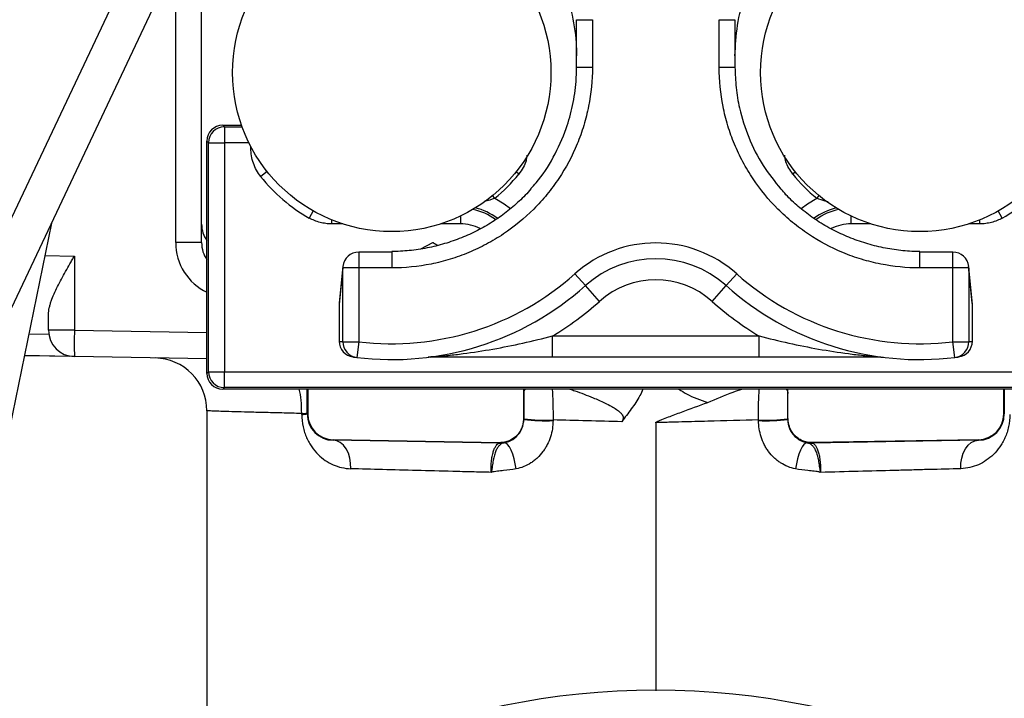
# Model space of a CAD drawing. Header units: millimetres. Extents: x 665 to 1372, y 953 to 2315.
# Tile 3 of 17: x 874 to 1061, y 1236 to 1365. Entities that reach past the tile are written whole.
import ezdxf

# ---------------------------------------------------------------- set-up
doc = ezdxf.new("R2010")
doc.units = ezdxf.units.MM

msp = doc.modelspace()

# ---------------------------------------------------------------- linework, layer by layer
at = {"color": 7, "linetype": 'Continuous', "lineweight": 25}
for p, q in [((865.2, 1311.18), (923.72, 1435.06)), ((865.25, 1294.26), (923.55, 1417.66)), ((908.77, 1325.98), (908.77, 1386.38)), ((979.77, 1364.76), (982.77, 1364.76)), ((979.77, 1355.76), (979.77, 1364.76)), ((982.77, 1364.76), (982.77, 1355.76)), ((1006.77, 1364.76), (1009.77, 1364.76)), ((1006.77, 1355.76), (1006.77, 1364.76)), ((1009.77, 1364.76), (1009.77, 1355.76)), ((979.77, 1355.76), (982.77, 1355.76)), ((1006.77, 1355.76), (1009.77, 1355.76)), ((912.77, 1344.74), (913.07, 1344.44)), ((912.77, 1344.74), (916.33, 1344.74)), ((913.07, 1344.44), (913.07, 1341.44)), ((910.07, 1341.44), (909.77, 1341.74)), ((909.77, 1322.87), (909.77, 1341.74)), ((910.07, 1341.44), (913.07, 1341.44)), ((910.07, 1298.04), (910.07, 1341.44)), ((913.07, 1341.44), (913.07, 1298.04)), ((880.33, 1326.18), (864.87, 1250.74)), ((908.77, 1322.54), (908.77, 1325.98)), ((908.77, 1322.54), (903.86, 1322.54)), ((909.77, 1297.74), (909.77, 1322.87)), ((950.29, 1321.33), (952.58, 1322.55)), ((944.77, 1320.71), (938.51, 1320.71)), ((1051.04, 1320.71), (1044.77, 1320.71)), ((884.69, 1319.96), (884.69, 1305.91)), ((935.51, 1317.71), (934.83, 1310.84)), ((935.52, 1318.01), (934.84, 1311.13)), ((935.51, 1303.73), (935.51, 1317.71)), ((938.51, 1317.71), (935.51, 1317.71)), ((938.51, 1317.71), (938.51, 1303.73)), ((944.77, 1317.71), (938.51, 1317.71)), ((981.44, 1314.36), (979.44, 1316.59)), ((1008.11, 1314.36), (1010.11, 1316.59)), ((1051.04, 1317.71), (1044.77, 1317.71)), ((1051.04, 1303.73), (1051.04, 1317.71)), ((1054.04, 1317.71), (1051.04, 1317.71)), ((1054.71, 1311.13), (1054.02, 1318.01)), ((1054.04, 1317.71), (1054.04, 1303.73)), ((1054.72, 1310.84), (1054.04, 1317.71)), ((984.11, 1311.38), (981.44, 1314.36)), ((1005.44, 1311.38), (1008.11, 1314.36)), ((934.83, 1310.84), (934.83, 1303.82)), ((1054.72, 1303.82), (1054.72, 1310.84)), ((879.77, 1305.91), (879.77, 1308.93)), ((884.69, 1305.91), (879.77, 1305.91)), ((935.51, 1303.73), (938.51, 1303.73)), ((938.51, 1303.73), (938.14, 1300.75)), ((975.22, 1300.82), (975.22, 1304.82)), ((975.22, 1304.82), (1014.32, 1304.82)), ((1014.32, 1300.82), (1014.32, 1304.82)), ((1051.04, 1303.73), (1054.04, 1303.73)), ((1051.4, 1300.75), (1051.04, 1303.73)), ((884.69, 1300.91), (875.19, 1301.08)), ((909.77, 1300.47), (884.69, 1300.91)), ((937.65, 1300.83), (937.65, 1300.82)), ((937.65, 1300.82), (937.71, 1300.82)), ((1014.32, 1300.82), (975.22, 1300.82)), ((1051.84, 1300.82), (1051.9, 1300.82)), ((1051.9, 1300.82), (1051.9, 1300.83)), ((909.77, 1297.74), (910.07, 1298.04)), ((910.07, 1298.04), (913.07, 1298.04)), ((913.07, 1298.04), (1076.48, 1298.04)), ((913.07, 1295.04), (913.07, 1298.04)), ((913.07, 1295.04), (912.77, 1294.74)), ((928.87, 1294.74), (912.77, 1294.74)), ((1076.48, 1295.04), (913.07, 1295.04)), ((928.77, 1290.05), (928.77, 1294.74)), ((969.74, 1294.74), (928.87, 1294.74)), ((928.87, 1294.74), (928.87, 1290.05)), ((1019.8, 1294.74), (969.74, 1294.74)), ((969.74, 1294.74), (969.74, 1289.5)), ((969.77, 1294.74), (969.77, 1289.5)), ((1019.77, 1289.5), (1019.77, 1294.74)), ((1060.67, 1294.74), (1019.8, 1294.74)), ((1019.8, 1289.5), (1019.8, 1294.74)), ((1076.77, 1294.74), (1060.67, 1294.74)), ((1060.67, 1290.05), (1060.67, 1294.74)), ((1060.77, 1294.74), (1060.77, 1290.05)), ((909.84, 1290.64), (909.87, 1290.65)), ((928.87, 1290.05), (928.77, 1290.05)), ((969.74, 1289.5), (969.77, 1289.5)), ((969.77, 1289.5), (969.77, 1289)), ((1019.77, 1289), (1019.77, 1289.5)), ((1019.77, 1289.5), (1019.8, 1289.5)), ((1060.77, 1290.05), (1060.67, 1290.05)), ((965.2, 1284.6), (933.69, 1285.15)), ((933.69, 1285.05), (933.69, 1285.15)), ((965.19, 1284.5), (933.69, 1285.05)), ((1055.86, 1285.16), (1024.35, 1284.61)), ((1055.86, 1285.06), (1024.35, 1284.51)), ((1055.86, 1285.16), (1055.86, 1285.06)), ((965.19, 1284.5), (965.2, 1284.6)), ((1024.35, 1284.61), (1024.35, 1284.51))]:
    msp.add_line(p, q, dxfattribs=at)
at = {"color": 8, "linetype": 'Continuous', "lineweight": 25}
for p, q in [((903.86, 1322.54), (903.86, 1375.98)), ((913.07, 1344.44), (916.44, 1344.44)), ((917.71, 1341.44), (913.07, 1341.44)), ((918.09, 1340.4), (918.09, 1340.71)), ((918.25, 1340.4), (918.09, 1340.4)), ((921.15, 1336), (919.95, 1335.05)), ((968.84, 1335.5), (968.32, 1335.92)), ((1021.22, 1335.92), (1020.71, 1335.5)), ((964.3, 1330.91), (963.88, 1331.42)), ((1025.67, 1331.42), (1025.25, 1330.91)), ((929.91, 1328.51), (929.15, 1327.17)), ((1060.39, 1327.17), (1059.64, 1328.51)), ((933.39, 1326.82), (933.39, 1326.06)), ((935.49, 1326.06), (933.39, 1326.06)), ((957.77, 1326.06), (954.05, 1326.06)), ((957.77, 1327.54), (957.77, 1326.06)), ((1031.77, 1326.06), (1031.77, 1327.54)), ((1035.49, 1326.06), (1031.77, 1326.06)), ((1056.15, 1326.06), (1054.05, 1326.06)), ((1056.15, 1326.06), (1056.15, 1326.82)), ((938.51, 1320.71), (938.51, 1317.71)), ((944.77, 1320.71), (944.77, 1317.71)), ((1044.77, 1317.71), (1044.77, 1320.71)), ((1051.04, 1317.71), (1051.04, 1320.71)), ((879.08, 1320.05), (884.69, 1319.96)), ((935.52, 1318.01), (935.51, 1317.71)), ((1054.04, 1317.71), (1054.02, 1318.01)), ((934.84, 1311.13), (934.83, 1310.84)), ((1054.72, 1310.84), (1054.71, 1311.13)), ((884.69, 1305.91), (909.77, 1305.47)), ((879.84, 1305.12), (876.03, 1305.18)), ((875.21, 1301.16), (883.78, 1301.01))]:
    msp.add_line(p, q, dxfattribs=at)
at = {"color": 8, "linetype": 'Continuous', "lineweight": 25, "flags": 128}
for points in [[(964.3, 1330.91), (966.07, 1329.88), (967.25, 1328.98)], [(1022.28, 1328.97), (1023.48, 1329.88), (1025.25, 1330.91)]]:
    msp.add_lwpolyline(points, dxfattribs=at)
at = {"color": 7, "linetype": 'Continuous', "lineweight": 25, "flags": 128}
for points in [[(937, 1279.67), (936.99, 1280.69), (936.84, 1281.68), (936.55, 1282.61), (936.15, 1283.43), (935.63, 1284.11), (935.03, 1284.62), (934.38, 1284.94), (933.69, 1285.05)], [(1052.55, 1279.67), (1052.56, 1280.69), (1052.71, 1281.69), (1052.99, 1282.61), (1053.4, 1283.43), (1053.91, 1284.11), (1054.51, 1284.62), (1055.17, 1284.94), (1055.86, 1285.06)], [(968.31, 1279.62), (968.15, 1280.58), (967.93, 1281.53), (967.67, 1282.41), (967.36, 1283.18), (967.04, 1283.81), (966.71, 1284.26), (966.38, 1284.52), (966.08, 1284.58)], [(1023.46, 1284.58), (1023.16, 1284.53), (1022.84, 1284.26), (1022.51, 1283.81), (1022.18, 1283.18), (1021.88, 1282.41), (1021.61, 1281.53), (1021.4, 1280.59), (1021.24, 1279.62)]]:
    msp.add_lwpolyline(points, dxfattribs=at)
at = {"color": 7, "linetype": 'Continuous', "lineweight": 25}
for centre, radius in [((944.77, 1354.74), 30.15), ((1044.77, 1354.74), 30.15), ((994.77, 1095.24), 142.5)]:
    msp.add_circle(centre, radius, dxfattribs=at)
for centre, radius, start, end in [((913.07, 1341.44), 3, 90.0204, 179.9796), ((944.77, 1354.74), 31.69, 218.4296, 240.4614), ((944.77, 1354.74), 30.81, 309.3234, 321.3615), ((1044.77, 1354.74), 30.81, 218.6385, 230.6766), ((1044.77, 1354.74), 31.69, 299.5386, 321.5704), ((994.77, 1299.45), 23, 48.1897, 131.8103), ((938.51, 1317.71), 3, 90, 174.3466), ((1051.04, 1317.71), 3, 5.6534, 90), ((994.77, 1299.45), 20, 48.1897, 131.8103), ((944.77, 1355.35), 52, 263.0786, 311.8103), ((1044.77, 1355.35), 52, 228.1897, 276.9214), ((994.77, 1299.45), 16, 48.1897, 131.8103), ((944.77, 1355.35), 55, 263.0786, 311.8103), ((1044.77, 1355.35), 55, 228.1897, 276.9214), ((937.83, 1310.84), 3, 174.3466, 180), ((944.77, 1355.35), 59, 301.0688, 311.8103), ((1044.77, 1355.35), 59, 228.1897, 238.9312), ((1051.72, 1310.84), 3, 0, 5.6534), ((884.77, 1305.91), 5, 180, 269), ((956.32, 1303.41), 71.68, 178.0016, 181.9984), ((941.77, 1355.35), 52, 262.3224, 263.0786), ((937.83, 1303.82), 3, 179.9937, 262.3187), ((938.51, 1303.73), 3, 179.9939, 263.0748), ((1051.04, 1303.73), 3, 276.9252, 0.0061), ((1051.72, 1303.82), 3, 277.6813, 0.0063), ((1047.77, 1355.35), 52, 276.9214, 277.6776), ((899.77, 1290.65), 10, 359.9269, 88.9953), ((944.77, 1355.35), 55, 262.3224, 262.5552), ((944.77, 1355.35), 55, 262.5552, 263.0786), ((952.15, 1302.98), 2.16, 270.0519, 285.4465), ((1037.39, 1302.98), 2.16, 254.5535, 269.9481), ((1044.77, 1355.35), 55, 276.9214, 277.4448), ((1044.77, 1355.35), 55, 277.4448, 277.6776), ((913.07, 1298.04), 3, 180.0204, 269.9796), ((927.85, 1295.19), 5.06, 268.446, 280.4755), ((927.85, 1294.82), 4.86, 268.3859, 280.9085), ((933.77, 1290.05), 5, 180, 269), ((933.77, 1290.05), 4.9, 180, 269), ((965.27, 1289), 4.5, 269, 0), ((973.71, 1320.24), 31.38, 262.7938, 272.9257), ((973.71, 1319.49), 30.74, 262.6446, 272.9859), ((1015.84, 1320.24), 31.38, 267.0743, 277.2062), ((1015.84, 1319.51), 30.76, 267.0153, 277.3524), ((1024.27, 1289), 4.5, 180, 271), ((1055.77, 1290.05), 5, 271, 0), ((1055.77, 1290.05), 4.9, 271, 0)]:
    msp.add_arc(centre, radius, start, end, dxfattribs=at)
at = {"color": 8, "linetype": 'Continuous', "lineweight": 25}
for centre, radius, start, end in [((957.77, 1317.68), 11.36, 54.1997, 78.0218), ((957.77, 1317.68), 11.76, 53.4978, 76.0023), ((1031.77, 1317.68), 11.76, 103.9977, 126.595), ((1031.77, 1317.68), 11.36, 101.9782, 125.7722), ((957.77, 1317.68), 8.38, 63.437, 90), ((1031.77, 1317.68), 8.38, 90, 116.6261)]:
    msp.add_arc(centre, radius, start, end, dxfattribs=at)
at = {"color": 7, "linetype": 'Continuous', "lineweight": 25}
for centre, major_axis, ratio, start_param, end_param in [((912.77, 1341.74), (-2.12, 2.12), 0.999695, 5.497939, 7.068431), ((913.77, 1325.98), (0, 5.18), 0.965926, 1.570796, 2.214297), ((912.77, 1297.74), (-2.12, -2.12), 0.999695, 5.497939, 7.068431)]:
    msp.add_ellipse(centre, major_axis=major_axis, ratio=ratio, start_param=start_param, end_param=end_param, dxfattribs=at)
at = {"color": 8, "linetype": 'Continuous', "lineweight": 25}
for centre, major_axis, ratio, start_param, end_param in [((913.86, 1322.59), (0.67, 10.33), 0.965633, 1.637853, 2.787592), ((913.77, 1322.59), (0.23, 5.52), 0.904924, 1.617603, 2.261104)]:
    msp.add_ellipse(centre, major_axis=major_axis, ratio=ratio, start_param=start_param, end_param=end_param, dxfattribs=at)
at = {"color": 7, "linetype": 'Continuous', "lineweight": 25}
for points, knots in [([(971, 1381.08), (972.21, 1379.59), (974.63, 1376.59), (977.27, 1371.33), (979.08, 1365.65), (979.72, 1361.07), (979.76, 1358.47), (979.77, 1357.88)], [0, 0, 0, 0, 0.226065, 0.455855, 0.692269, 0.930297, 1, 1, 1, 1]), ([(1009.77, 1357.88), (1009.87, 1359.83), (1010.06, 1363.77), (1011.57, 1369.51), (1014.03, 1374.92), (1016.38, 1378.74), (1018.11, 1380.52), (1018.45, 1380.87)], [0, 0, 0, 0, 0.23211, 0.470913, 0.703057, 0.941921, 1, 1, 1, 1]), ([(982.77, 1355.76), (982.77, 1353.25), (982.53, 1350.78), (981.8, 1347.14), (981.5, 1345.93), (980.78, 1343.54), (980.36, 1342.36), (978.93, 1338.9), (977.77, 1336.72), (976.05, 1334.14), (975.69, 1333.63), (974.95, 1332.62), (974.56, 1332.13), (973.37, 1330.67), (972.54, 1329.75), (969.91, 1327.12), (968, 1325.54), (965.41, 1323.8), (964.88, 1323.47), (963.8, 1322.82), (963.26, 1322.51), (961.62, 1321.63), (959.38, 1320.57), (957.05, 1319.73), (955.26, 1319.19), (954.66, 1319.02), (953.45, 1318.71), (952.84, 1318.57), (949.77, 1317.96), (947.28, 1317.71), (944.77, 1317.71)], [0, 0, 0, 0, 0.125, 0.125, 0.1875, 0.1875, 0.25, 0.25, 0.375, 0.375, 0.40625, 0.40625, 0.4375, 0.4375, 0.5, 0.5, 0.625, 0.625, 0.65625, 0.65625, 0.6875, 0.6875, 0.75, 0.8125, 0.8125, 0.84375, 0.84375, 0.875, 0.875, 1, 1, 1, 1]), ([(971.11, 1332.79), (971.44, 1333.13), (973.14, 1334.86), (975.48, 1338.68), (977.77, 1343.63), (979.11, 1348.51), (979.7, 1352.42), (979.75, 1354.86), (979.77, 1355.76)], [0, 0, 0, 0, 0.057244, 0.289523, 0.528532, 0.708835, 0.892211, 1, 1, 1, 1]), ([(1044.77, 1317.71), (1042.26, 1317.71), (1039.79, 1317.96), (1036.15, 1318.68), (1034.95, 1318.99), (1032.56, 1319.71), (1031.37, 1320.13), (1027.92, 1321.57), (1025.74, 1322.73), (1023.16, 1324.46), (1022.65, 1324.82), (1021.65, 1325.56), (1021.15, 1325.95), (1019.7, 1327.14), (1018.78, 1327.98), (1016.15, 1330.61), (1014.58, 1332.52), (1012.84, 1335.12), (1012.51, 1335.65), (1011.86, 1336.72), (1011.56, 1337.27), (1010.68, 1338.91), (1009.62, 1341.15), (1008.78, 1343.48), (1008.24, 1345.27), (1008.07, 1345.87), (1007.77, 1347.08), (1007.63, 1347.7), (1007.02, 1350.77), (1006.77, 1353.25), (1006.77, 1355.76)], [0, 0, 0, 0, 0.125, 0.125, 0.1875, 0.1875, 0.25, 0.25, 0.375, 0.375, 0.40625, 0.40625, 0.4375, 0.4375, 0.5, 0.5, 0.625, 0.625, 0.65625, 0.65625, 0.6875, 0.6875, 0.75, 0.8125, 0.8125, 0.84375, 0.84375, 0.875, 0.875, 1, 1, 1, 1]), ([(1009.77, 1355.76), (1009.81, 1354.47), (1009.9, 1351.87), (1010.67, 1347.38), (1012.25, 1342.36), (1014.87, 1337.12), (1017.3, 1334.09), (1018.47, 1332.63)], [0, 0, 0, 0, 0.153537, 0.308976, 0.539591, 0.776851, 1, 1, 1, 1]), ([(919.95, 1335.05), (919.65, 1335.43), (919.39, 1335.83), (918.92, 1336.66), (918.73, 1337.11), (918.41, 1338.02), (918.29, 1338.48), (918.13, 1339.43), (918.09, 1339.91), (918.09, 1340.4)], [0, 0, 0, 0, 0.25, 0.25, 0.5, 0.5, 0.75, 0.75, 1, 1, 1, 1]), ([(971.15, 1332.74), (971.14, 1332.73), (970.47, 1331.86), (968.92, 1330.35), (966.5, 1328.23), (963.84, 1326.37), (961, 1324.75), (957.96, 1323.37), (954.78, 1322.26), (951.48, 1321.45), (948.13, 1320.93), (945.88, 1320.85), (944.76, 1320.81)], [0, 0, 0, 0, 0.001654, 0.11022, 0.217252, 0.325162, 0.435054, 0.546724, 0.659804, 0.77379, 0.888094, 1, 1, 1, 1]), ([(1044.77, 1320.85), (1044.27, 1320.84), (1042.64, 1320.83), (1039.9, 1321.14), (1036.58, 1321.77), (1033.32, 1322.72), (1030.16, 1323.97), (1027.15, 1325.5), (1024.33, 1327.28), (1021.75, 1329.31), (1019.81, 1331.11), (1018.81, 1332.3), (1018.52, 1332.65)], [0, 0, 0, 0, 0.051107, 0.164082, 0.278132, 0.392733, 0.507189, 0.620825, 0.73317, 0.843922, 0.952987, 1, 1, 1, 1]), ([(933.39, 1326.06), (933.02, 1326.06), (932.65, 1326.08), (931.92, 1326.18), (931.56, 1326.25), (930.84, 1326.43), (930.49, 1326.55), (929.81, 1326.83), (929.47, 1326.99), (929.15, 1327.17)], [0, 0, 0, 0, 0.25, 0.25, 0.5, 0.5, 0.75, 0.75, 1, 1, 1, 1]), ([(1060.39, 1327.17), (1060.07, 1326.99), (1059.74, 1326.83), (1059.06, 1326.55), (1058.7, 1326.43), (1057.99, 1326.25), (1057.62, 1326.18), (1056.89, 1326.08), (1056.52, 1326.06), (1056.15, 1326.06)], [0, 0, 0, 0, 0.25, 0.25, 0.5, 0.5, 0.75, 0.75, 1, 1, 1, 1]), ([(952.58, 1322.55), (952.62, 1322.53), (952.92, 1322.34), (953.22, 1322.16), (953.47, 1322)], [0, 0, 0, 0, 0.13775, 1, 1, 1, 1]), ([(879.77, 1308.93), (879.77, 1309.32), (879.83, 1309.72), (879.96, 1310.34), (880.02, 1310.56), (880.14, 1310.99), (880.21, 1311.21), (880.6, 1312.32), (881.01, 1313.24), (881.72, 1314.65), (881.97, 1315.13), (882.48, 1316.09), (882.74, 1316.57), (883.28, 1317.53), (883.56, 1318.01), (883.98, 1318.74), (884.12, 1318.98), (884.4, 1319.47), (884.54, 1319.71), (884.69, 1319.96)], [0, 0, 0, 0, 0.125, 0.125, 0.1875, 0.1875, 0.25, 0.25, 0.5, 0.5, 0.625, 0.625, 0.75, 0.75, 0.875, 0.875, 0.9375, 0.9375, 1, 1, 1, 1]), ([(952.73, 1300.89), (952.95, 1300.91), (953.17, 1300.93), (953.63, 1300.97), (953.86, 1300.99), (954.55, 1301.05), (955.01, 1301.1), (956.42, 1301.24), (957.36, 1301.35), (960.18, 1301.72), (962.06, 1302.01), (965.83, 1302.68), (967.71, 1303.06), (971.47, 1303.89), (973.34, 1304.34), (975.22, 1304.82)], [0, 0, 0, 0, 0.03125, 0.03125, 0.0625, 0.0625, 0.125, 0.125, 0.25, 0.25, 0.5, 0.5, 0.75, 0.75, 1, 1, 1, 1]), ([(1014.32, 1304.82), (1016.2, 1304.34), (1018.08, 1303.89), (1021.85, 1303.06), (1023.73, 1302.68), (1027.48, 1302.01), (1029.37, 1301.72), (1032.19, 1301.35), (1033.13, 1301.24), (1034.53, 1301.1), (1035, 1301.05), (1035.69, 1300.99), (1035.92, 1300.97), (1036.37, 1300.93), (1036.6, 1300.91), (1036.82, 1300.89)], [0, 0, 0, 0, 0.25, 0.25, 0.5, 0.5, 0.75, 0.75, 0.875, 0.875, 0.9375, 0.9375, 0.96875, 0.96875, 1, 1, 1, 1]), ([(975.22, 1300.82), (974.19, 1300.82), (973.18, 1300.82), (971.16, 1300.82), (970.15, 1300.82), (967.16, 1300.82), (965.18, 1300.82), (962.25, 1300.82), (961.28, 1300.82), (959.35, 1300.82), (958.4, 1300.82), (956.99, 1300.82), (956.52, 1300.82), (955.59, 1300.82), (955.13, 1300.82), (954.23, 1300.82), (953.78, 1300.82), (953.14, 1300.82), (952.93, 1300.82), (952.53, 1300.82), (952.33, 1300.82), (952.15, 1300.82)], [0, 0, 0, 0, 0.125, 0.125, 0.25, 0.25, 0.5, 0.5, 0.625, 0.625, 0.75, 0.75, 0.8125, 0.8125, 0.875, 0.875, 0.9375, 0.9375, 0.96875, 0.96875, 1, 1, 1, 1]), ([(1037.39, 1300.82), (1037.21, 1300.82), (1037.02, 1300.82), (1036.61, 1300.82), (1036.4, 1300.82), (1035.76, 1300.82), (1035.31, 1300.82), (1034.41, 1300.82), (1033.95, 1300.82), (1033.02, 1300.82), (1032.55, 1300.82), (1031.14, 1300.82), (1030.19, 1300.82), (1028.28, 1300.82), (1027.32, 1300.82), (1024.4, 1300.82), (1022.43, 1300.82), (1019.41, 1300.82), (1018.4, 1300.82), (1016.37, 1300.82), (1015.35, 1300.82), (1014.32, 1300.82)], [0, 0, 0, 0, 0.03125, 0.03125, 0.0625, 0.0625, 0.125, 0.125, 0.1875, 0.1875, 0.25, 0.25, 0.375, 0.375, 0.5, 0.5, 0.75, 0.75, 0.875, 0.875, 1, 1, 1, 1]), ([(969.77, 1293.95), (969.77, 1293.95), (969.77, 1294.18), (969.8, 1294.47), (970.05, 1294.69), (970.1, 1294.74)], [0, 0, 0, 0, 0.00824, 0.790896, 1, 1, 1, 1]), ([(978.52, 1294.74), (978.83, 1294.64), (980.31, 1294.15), (982.5, 1293.3), (984.83, 1292.29), (986.29, 1291.55), (987.33, 1290.93), (988.01, 1290.41), (988.43, 1289.91), (988.6, 1289.52), (988.61, 1289.17), (988.52, 1288.84), (988.39, 1288.66), (988.33, 1288.56)], [0, 0, 0, 0, 0.0781969, 0.3731989, 0.5613081, 0.6838326, 0.7659472, 0.8489598, 0.8888925, 0.9208595, 0.9467049, 0.9725163, 1, 1, 1, 1]), ([(992.33, 1294.74), (992.15, 1294.33), (991.57, 1293), (990.12, 1290.99), (988.93, 1289.37), (988.33, 1288.56)], [0, 0, 0, 0, 0.1824216, 0.5900975, 1, 1, 1, 1]), ([(999.16, 1294.74), (999.64, 1294.43), (1001.32, 1293.34), (1003.23, 1292.69), (1004.6, 1292.22)], [0, 0, 0, 0, 0.282491, 1, 1, 1, 1]), ([(1004.6, 1292.22), (1006.2, 1292.92), (1008.32, 1293.84), (1010.53, 1294.56), (1011.07, 1294.74)], [0, 0, 0, 0, 0.754397, 1, 1, 1, 1]), ([(1019.45, 1294.74), (1019.5, 1294.69), (1019.75, 1294.47), (1019.77, 1294.18), (1019.77, 1293.95), (1019.77, 1293.95)], [0, 0, 0, 0, 0.209104, 0.99176, 1, 1, 1, 1]), ([(994.77, 1288.39), (994.77, 1288.42), (994.79, 1288.45), (994.83, 1288.49), (994.85, 1288.5), (994.92, 1288.55), (994.97, 1288.58), (995.11, 1288.65), (995.22, 1288.7), (995.52, 1288.83), (995.72, 1288.91), (996.34, 1289.15), (996.75, 1289.31), (997.98, 1289.78), (998.81, 1290.09), (1001.29, 1291.01), (1002.94, 1291.62), (1004.6, 1292.22)], [0, 0, 0, 0, 0.007813, 0.007813, 0.015625, 0.015625, 0.03125, 0.03125, 0.0625, 0.0625, 0.125, 0.125, 0.25, 0.25, 0.5, 0.5, 1, 1, 1, 1]), ([(909.78, 1290.65), (909.78, 1290.23), (909.78, 1288.13), (909.77, 1284.66), (909.77, 1280.48), (909.77, 1276.85), (909.77, 1273.42), (909.77, 1269.99), (909.77, 1265.05), (909.77, 1258.59), (909.77, 1250.62), (909.77, 1242.59), (909.77, 1234.52), (909.77, 1226.31), (909.77, 1218.16), (909.77, 1212.52), (909.77, 1209.74), (909.77, 1209.55)], [0, 0, 0, 0, 0.01481, 0.07509, 0.12368, 0.164546, 0.205489, 0.246712, 0.288237, 0.383709, 0.480717, 0.579302, 0.679514, 0.781404, 0.889108, 0.992059, 1, 1, 1, 1]), ([(927.72, 1289.97), (927.72, 1289.16), (927.8, 1288.38), (928.01, 1287.44), (928.05, 1287.26), (928.15, 1286.9), (928.2, 1286.72), (928.38, 1286.2), (928.5, 1285.86), (928.79, 1285.22), (928.94, 1284.91), (929.27, 1284.33), (929.45, 1284.05), (929.99, 1283.27), (930.39, 1282.8), (931.25, 1281.95), (931.71, 1281.57), (932.65, 1280.93), (933.15, 1280.65), (934.18, 1280.2), (934.73, 1280.01), (935.84, 1279.76), (936.41, 1279.69), (937, 1279.67)], [0, 0, 0, 0, 0.125, 0.125, 0.15625, 0.15625, 0.1875, 0.1875, 0.25, 0.25, 0.3125, 0.3125, 0.375, 0.375, 0.5, 0.5, 0.625, 0.625, 0.75, 0.75, 0.875, 0.875, 1, 1, 1, 1]), ([(969.74, 1289.5), (969.74, 1289.19), (969.73, 1288.88), (969.65, 1288.26), (969.58, 1287.96), (969.38, 1287.36), (969.25, 1287.08), (968.94, 1286.54), (968.75, 1286.28), (968.33, 1285.82), (968.1, 1285.61), (967.72, 1285.34), (967.58, 1285.25), (967.31, 1285.1), (967.17, 1285.03), (966.74, 1284.84), (966.44, 1284.75), (965.82, 1284.63), (965.51, 1284.6), (965.2, 1284.6)], [0, 0, 0, 0, 0.125, 0.125, 0.25, 0.25, 0.375, 0.375, 0.5, 0.5, 0.625, 0.625, 0.6875, 0.6875, 0.75, 0.75, 0.875, 0.875, 1, 1, 1, 1]), ([(975.31, 1288.79), (975.31, 1288.26), (975.27, 1287.74), (975.11, 1286.7), (974.99, 1286.19), (974.67, 1285.18), (974.47, 1284.7), (974.11, 1284), (973.98, 1283.77), (973.7, 1283.33), (973.56, 1283.11), (973.08, 1282.47), (972.74, 1282.08), (972.17, 1281.55), (971.97, 1281.38), (971.56, 1281.06), (971.35, 1280.9), (970.7, 1280.48), (970.24, 1280.25), (969.3, 1279.86), (968.81, 1279.72), (968.31, 1279.62)], [0, 0, 0, 0, 0.125, 0.125, 0.25, 0.25, 0.375, 0.375, 0.4375, 0.4375, 0.5, 0.5, 0.625, 0.625, 0.6875, 0.6875, 0.75, 0.75, 0.875, 0.875, 1, 1, 1, 1]), ([(988.33, 1288.56), (986.12, 1288.62), (983.93, 1288.68), (979.59, 1288.79), (977.44, 1288.85), (975.31, 1288.91)], [0, 0, 0, 0, 0.5, 0.5, 1, 1, 1, 1]), ([(1014.24, 1288.91), (1011.08, 1288.82), (1007.87, 1288.74), (1002.99, 1288.61), (1001.35, 1288.57), (998.89, 1288.5), (998.06, 1288.48), (996.83, 1288.45), (996.21, 1288.43), (995.6, 1288.42), (995.18, 1288.4), (994.98, 1288.4), (994.77, 1288.39)], [0, 0, 0, 0, 0.5, 0.5, 0.75, 0.75, 0.875, 0.875, 0.9375, 0.96875, 0.96875, 1, 1, 1, 1]), ([(1021.24, 1279.62), (1020.74, 1279.72), (1020.25, 1279.87), (1019.3, 1280.25), (1018.85, 1280.49), (1018.2, 1280.91), (1017.98, 1281.06), (1017.57, 1281.38), (1017.38, 1281.55), (1016.81, 1282.08), (1016.46, 1282.47), (1015.99, 1283.11), (1015.84, 1283.33), (1015.56, 1283.77), (1015.44, 1284), (1015.08, 1284.7), (1014.88, 1285.19), (1014.56, 1286.19), (1014.44, 1286.71), (1014.28, 1287.74), (1014.23, 1288.26), (1014.24, 1288.79)], [0, 0, 0, 0, 0.125, 0.125, 0.25, 0.25, 0.3125, 0.3125, 0.375, 0.375, 0.5, 0.5, 0.5625, 0.5625, 0.625, 0.625, 0.75, 0.75, 0.875, 0.875, 1, 1, 1, 1]), ([(1024.35, 1284.61), (1024.03, 1284.6), (1023.72, 1284.63), (1023.11, 1284.75), (1022.81, 1284.84), (1022.24, 1285.09), (1021.97, 1285.24), (1021.45, 1285.61), (1021.22, 1285.82), (1020.9, 1286.16), (1020.81, 1286.28), (1020.62, 1286.54), (1020.53, 1286.67), (1020.3, 1287.07), (1020.17, 1287.36), (1019.97, 1287.95), (1019.9, 1288.26), (1019.82, 1288.88), (1019.8, 1289.19), (1019.8, 1289.5)], [0, 0, 0, 0, 0.125, 0.125, 0.25, 0.25, 0.375, 0.375, 0.5, 0.5, 0.5625, 0.5625, 0.625, 0.625, 0.75, 0.75, 0.875, 0.875, 1, 1, 1, 1]), ([(1061.83, 1289.97), (1061.83, 1289.16), (1061.74, 1288.38), (1061.54, 1287.45), (1061.49, 1287.26), (1061.39, 1286.9), (1061.34, 1286.72), (1061.17, 1286.2), (1061.04, 1285.87), (1060.76, 1285.22), (1060.6, 1284.92), (1060.27, 1284.33), (1060.1, 1284.06), (1059.55, 1283.27), (1059.15, 1282.8), (1058.29, 1281.95), (1057.84, 1281.58), (1056.89, 1280.93), (1056.4, 1280.65), (1055.36, 1280.2), (1054.82, 1280.02), (1053.71, 1279.76), (1053.14, 1279.69), (1052.55, 1279.67)], [0, 0, 0, 0, 0.125, 0.125, 0.15625, 0.15625, 0.1875, 0.1875, 0.25, 0.25, 0.3125, 0.3125, 0.375, 0.375, 0.5, 0.5, 0.625, 0.625, 0.75, 0.75, 0.875, 0.875, 1, 1, 1, 1]), ([(994.77, 1288.39), (994.77, 1284.42), (994.77, 1276.48), (994.77, 1264.83), (994.77, 1253.56), (994.77, 1244.41), (994.77, 1239.29), (994.77, 1237.57)], [0, 0, 0, 0, 0.223229, 0.44513, 0.666336, 0.887429, 1, 1, 1, 1]), ([(963.61, 1278.97), (963.59, 1279.36), (963.58, 1279.75), (963.6, 1280.33), (963.61, 1280.52), (963.64, 1280.89), (963.66, 1281.07), (963.72, 1281.6), (963.78, 1281.94), (963.91, 1282.54), (963.98, 1282.81), (964.1, 1283.18), (964.15, 1283.29), (964.23, 1283.51), (964.28, 1283.6), (964.42, 1283.87), (964.51, 1284.02), (964.7, 1284.27), (964.8, 1284.36), (965, 1284.48), (965.1, 1284.5), (965.19, 1284.5)], [0, 0, 0, 0, 0.125, 0.125, 0.1875, 0.1875, 0.25, 0.25, 0.375, 0.375, 0.5, 0.5, 0.5625, 0.5625, 0.625, 0.625, 0.75, 0.75, 0.875, 0.875, 1, 1, 1, 1]), ([(966.08, 1284.58), (965.92, 1284.55), (965.76, 1284.5), (965.47, 1284.35), (965.34, 1284.25), (965.08, 1284.01), (964.95, 1283.85), (964.71, 1283.49), (964.6, 1283.28), (964.39, 1282.8), (964.3, 1282.53), (964.13, 1281.93), (964.05, 1281.6), (963.96, 1281.07), (963.93, 1280.89), (963.87, 1280.51), (963.84, 1280.33), (963.79, 1279.94), (963.76, 1279.75), (963.71, 1279.46), (963.69, 1279.36), (963.65, 1279.16), (963.63, 1279.07), (963.61, 1278.97)], [0, 0, 0, 0, 0.125, 0.125, 0.25, 0.25, 0.375, 0.375, 0.5, 0.5, 0.625, 0.625, 0.75, 0.75, 0.8125, 0.8125, 0.875, 0.875, 0.9375, 0.9375, 0.96875, 0.96875, 1, 1, 1, 1]), ([(1023.46, 1284.58), (1023.63, 1284.55), (1023.78, 1284.5), (1024.07, 1284.35), (1024.21, 1284.26), (1024.47, 1284.01), (1024.6, 1283.85), (1024.83, 1283.49), (1024.94, 1283.28), (1025.15, 1282.8), (1025.25, 1282.53), (1025.42, 1281.93), (1025.49, 1281.6), (1025.59, 1281.07), (1025.62, 1280.89), (1025.68, 1280.52), (1025.7, 1280.33), (1025.76, 1279.95), (1025.79, 1279.75), (1025.84, 1279.46), (1025.86, 1279.36), (1025.89, 1279.17), (1025.91, 1279.07), (1025.93, 1278.97)], [0, 0, 0, 0, 0.125, 0.125, 0.25, 0.25, 0.375, 0.375, 0.5, 0.5, 0.625, 0.625, 0.75, 0.75, 0.8125, 0.8125, 0.875, 0.875, 0.9375, 0.9375, 0.96875, 0.96875, 1, 1, 1, 1]), ([(1024.35, 1284.51), (1024.45, 1284.51), (1024.55, 1284.48), (1024.74, 1284.36), (1024.84, 1284.27), (1025.04, 1284.03), (1025.13, 1283.88), (1025.27, 1283.61), (1025.31, 1283.51), (1025.4, 1283.3), (1025.44, 1283.18), (1025.56, 1282.82), (1025.64, 1282.55), (1025.74, 1282.1), (1025.77, 1281.94), (1025.82, 1281.6), (1025.85, 1281.43), (1025.89, 1281.08), (1025.91, 1280.9), (1025.94, 1280.52), (1025.94, 1280.33), (1025.96, 1279.75), (1025.95, 1279.36), (1025.93, 1278.97)], [0, 0, 0, 0, 0.125, 0.125, 0.25, 0.25, 0.375, 0.375, 0.4375, 0.4375, 0.5, 0.5, 0.625, 0.625, 0.6875, 0.6875, 0.75, 0.75, 0.8125, 0.8125, 0.875, 0.875, 1, 1, 1, 1]), ([(963.61, 1278.97), (962.38, 1279), (961.15, 1279.03), (958.73, 1279.09), (957.54, 1279.12), (954.01, 1279.22), (951.72, 1279.27), (945.07, 1279.45), (940.89, 1279.56), (937, 1279.67)], [0, 0, 0, 0, 0.125, 0.125, 0.25, 0.25, 0.5, 0.5, 1, 1, 1, 1]), ([(968.31, 1279.62), (967.52, 1279.47), (966.73, 1279.38), (965.56, 1279.26), (965.16, 1279.22), (964.58, 1279.16), (964.38, 1279.14), (964, 1279.07), (963.8, 1279.03), (963.61, 1278.97)], [0, 0, 0, 0, 0.5, 0.5, 0.75, 0.75, 0.875, 0.875, 1, 1, 1, 1]), ([(1025.93, 1278.97), (1025.74, 1279.03), (1025.55, 1279.08), (1025.16, 1279.14), (1024.97, 1279.16), (1024.38, 1279.22), (1023.99, 1279.26), (1022.81, 1279.38), (1022.02, 1279.47), (1021.24, 1279.62)], [0, 0, 0, 0, 0.125, 0.125, 0.25, 0.25, 0.5, 0.5, 1, 1, 1, 1]), ([(1052.55, 1279.67), (1050.6, 1279.62), (1048.58, 1279.56), (1045.42, 1279.48), (1044.35, 1279.45), (1042.17, 1279.39), (1041.07, 1279.36), (1035.5, 1279.22), (1030.83, 1279.1), (1025.93, 1278.97)], [0, 0, 0, 0, 0.25, 0.25, 0.375, 0.375, 0.5, 0.5, 1, 1, 1, 1])]:
    msp.add_open_spline(points, degree=3, knots=knots, dxfattribs=at)
at = {"color": 8, "linetype": 'Continuous', "lineweight": 25}
for points, knots in [([(970.36, 1339.06), (970.32, 1338.71), (970.18, 1337.41), (969.41, 1336.31), (968.84, 1335.5)], [0, 0, 0, 0, 0.262617, 1, 1, 1, 1]), ([(1020.71, 1335.5), (1020.18, 1336.25), (1019.4, 1337.35), (1019.25, 1338.67), (1019.2, 1339.1)], [0, 0, 0, 0, 0.677632, 1, 1, 1, 1]), ([(964.3, 1330.91), (963.65, 1330.67), (962.97, 1330.43), (962.32, 1330.3), (962.3, 1330.3)], [0, 0, 0, 0, 0.964629, 1, 1, 1, 1]), ([(1027.4, 1330.27), (1027.22, 1330.31), (1026.52, 1330.45), (1025.79, 1330.71), (1025.25, 1330.91)], [0, 0, 0, 0, 0.247152, 1, 1, 1, 1]), ([(927.72, 1290.13), (927.7, 1290.99), (927.68, 1292.62), (927.4, 1294.06), (927.27, 1294.74)], [0, 0, 0, 0, 0.520904, 1, 1, 1, 1]), ([(975.18, 1294.74), (975.22, 1293.9), (975.32, 1292.1), (975.31, 1290.02), (975.31, 1288.91)], [0, 0, 0, 0, 0.466616, 1, 1, 1, 1]), ([(1014.24, 1288.91), (1014.23, 1290.02), (1014.22, 1292.1), (1014.32, 1293.9), (1014.37, 1294.74)], [0, 0, 0, 0, 0.533384, 1, 1, 1, 1]), ([(927.72, 1290.13), (926.44, 1290.16), (923.87, 1290.23), (920.5, 1290.31), (917.51, 1290.39), (914.92, 1290.46), (912.79, 1290.52), (911.15, 1290.58), (910.17, 1290.61), (909.67, 1290.64), (909.82, 1290.64), (909.84, 1290.64)], [0, 0, 0, 0, 0.11448, 0.229621, 0.34683, 0.46475, 0.590118, 0.716359, 0.845352, 0.975296, 1, 1, 1, 1])]:
    msp.add_open_spline(points, degree=3, knots=knots, dxfattribs=at)
at = {"color": 7, "linetype": 'Continuous', "lineweight": 25}
for points in [[(937.71, 1300.82), (937.69, 1300.82), (937.67, 1300.82), (937.65, 1300.83)], [(952.73, 1300.89), (952.37, 1300.87), (952.01, 1300.83), (951.65, 1300.79)], [(952.15, 1300.82), (951.99, 1300.82), (951.82, 1300.81), (951.65, 1300.79)], [(1036.82, 1300.89), (1037.18, 1300.87), (1037.53, 1300.83), (1037.89, 1300.79)], [(1037.39, 1300.82), (1037.56, 1300.82), (1037.73, 1300.81), (1037.89, 1300.79)], [(1051.84, 1300.82), (1051.86, 1300.82), (1051.88, 1300.82), (1051.9, 1300.83)], [(927.72, 1289.97), (927.72, 1290.02), (927.72, 1290.08), (927.72, 1290.13)], [(975.31, 1288.91), (975.31, 1288.87), (975.31, 1288.83), (975.31, 1288.79)], [(1014.24, 1288.79), (1014.24, 1288.83), (1014.24, 1288.87), (1014.24, 1288.91)]]:
    msp.add_open_spline(points, degree=3, dxfattribs=at)

doc.saveas('drawing.dxf')
